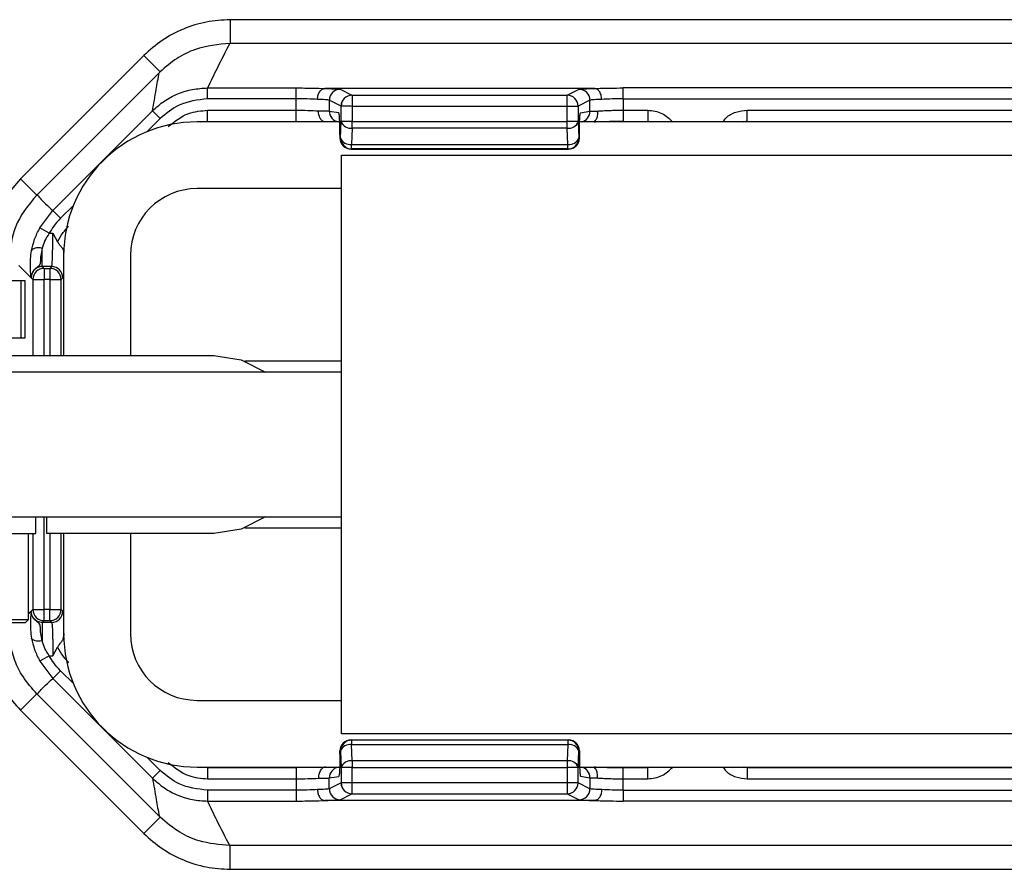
# Model space of a CAD drawing. Header units: millimetres. Extents: x -724 to 2929, y 427 to 799.
# Tile 25 of 51: x 364 to 408, y 427 to 466. Entities that reach past the tile are written whole.
import ezdxf

# ---------------------------------------------------------------- set-up
doc = ezdxf.new("R2010")
doc.units = ezdxf.units.MM

# ---------------------------------------------------------------- blocks, each defined once
blk = doc.blocks.new('Drawing View3')
at = {"color": 7, "linetype": 'Continuous', "lineweight": 25}
for p, q in [((515.001, 33.604), (412.988, 33.604)), ((412.988, 33.604), (412.988, 32.54)), ((515.001, 32.54), (412.988, 32.54)), ((409.1, 31.993), (403.559, 26.452)), ((409.1, 31.993), (409.83, 31.263)), ((404.297, 25.732), (409.788, 31.222)), ((409.83, 31.263), (409.788, 31.222)), ((411.968, 30.536), (415.942, 30.536)), ((411.968, 30.047), (411.968, 30.536)), ((415.942, 30.047), (415.942, 30.536)), ((429.364, 30.512), (417.235, 30.512)), ((417.93, 30.475), (418.459, 30.21)), ((418.459, 30.21), (428.14, 30.21)), ((428.14, 30.21), (428.67, 30.475)), ((430.657, 30.047), (430.657, 30.536)), ((497.332, 30.536), (430.657, 30.536)), ((415.942, 30.047), (411.968, 30.047)), ((415.942, 29.536), (415.942, 30.047)), ((417.97, 29.72), (417.44, 29.985)), ((417.44, 29.985), (417.44, 29.497)), ((417.97, 29.024), (417.97, 29.72)), ((428.14, 29.71), (418.469, 29.71)), ((418.469, 29.71), (418.469, 29.024)), ((428.14, 29.024), (428.14, 29.71)), ((428.629, 29.71), (428.14, 29.71)), ((428.629, 29.71), (428.629, 29.024)), ((429.159, 29.985), (428.63, 29.72)), ((429.159, 29.487), (429.159, 29.985)), ((430.657, 30.047), (430.657, 29.536)), ((430.657, 30.047), (497.332, 30.047)), ((405.007, 25.025), (409.492, 29.511)), ((409.838, 29.164), (409.492, 29.511)), ((411.967, 29.536), (415.942, 29.536)), ((411.967, 29.036), (411.967, 29.536)), ((415.942, 29.036), (415.942, 29.536)), ((417.44, 29.497), (417.866, 29.427)), ((428.734, 29.417), (429.159, 29.487)), ((430.657, 29.536), (431.754, 29.536)), ((430.657, 29.536), (430.657, 29.036)), ((431.754, 29.536), (431.754, 29.036)), ((436.235, 29.536), (448.995, 29.536)), ((436.235, 29.036), (436.235, 29.536)), ((409.838, 29.164), (409.247, 28.573)), ((417.983, 29.01), (411.495, 29.01)), ((411.632, 29.01), (411.967, 29.043)), ((411.967, 29.036), (415.942, 29.036)), ((417.942, 28.297), (417.97, 29.024)), ((418.469, 29.024), (417.97, 29.024)), ((418.469, 29.024), (428.14, 29.024)), ((418.469, 28.727), (418.469, 29.024)), ((428.629, 29.024), (428.14, 29.024)), ((428.629, 29.018), (428.657, 28.291)), ((448.995, 29.01), (428.694, 29.01)), ((430.657, 29.036), (431.754, 29.036)), ((431.754, 29.043), (431.92, 29.01)), ((436.07, 29.01), (436.235, 29.043)), ((436.235, 29.037), (436.097, 29.01)), ((436.235, 29.036), (448.995, 29.036)), ((417.917, 28.427), (417.918, 28.427)), ((417.917, 28.427), (417.917, 28.285)), ((417.918, 28.427), (417.918, 28.285)), ((418.469, 28.727), (418.441, 27.999)), ((428.14, 28.727), (418.469, 28.727)), ((428.168, 27.999), (428.14, 28.727)), ((428.683, 28.285), (428.683, 28.427)), ((428.683, 28.285), (428.683, 28.427)), ((428.683, 28.427), (428.683, 28.427)), ((417.917, 28.285), (417.918, 28.285)), ((417.918, 28.285), (417.942, 28.297)), ((418.441, 27.999), (428.168, 27.999)), ((418.441, 27.797), (418.441, 27.999)), ((428.658, 28.287), (428.682, 28.275)), ((428.683, 28.285), (428.683, 28.285)), ((417.995, 27.51), (448.995, 27.51)), ((417.995, 1.51), (417.995, 27.51)), ((418.441, 27.797), (418.417, 27.785)), ((418.417, 27.785), (428.193, 27.785)), ((418.417, 27.785), (418.417, 27.785)), ((418.417, 27.785), (428.193, 27.785)), ((428.169, 27.797), (418.441, 27.797)), ((428.193, 27.785), (428.169, 27.797)), ((403.559, 26.452), (404.289, 25.723)), ((417.995, 26.01), (411.495, 26.01)), ((405.932, 25.258), (405.353, 24.679)), ((404.419, 24.244), (405.007, 25.025)), ((405.353, 24.679), (405.007, 25.025)), ((404.847, 24.007), (404.419, 24.244)), ((404.847, 24.007), (405.008, 24.007)), ((405.008, 24.007), (405.222, 23.62)), ((404.532, 22.508), (404.532, 23.341)), ((405.504, 23.002), (405.502, 23.104)), ((405.495, 23.01), (405.495, 18.51)), ((408.495, 23.01), (408.495, 18.51)), ((403.483, 22.557), (403.994, 22.046)), ((404.532, 22.508), (404.612, 22.428)), ((404.957, 22.508), (404.532, 22.508)), ((404.612, 22.428), (404.877, 22.428)), ((404.612, 22.428), (404.612, 21.928)), ((404.877, 22.428), (404.957, 22.508)), ((404.877, 22.428), (404.877, 21.928)), ((403.579, 21.87), (402.681, 21.87)), ((403.579, 19.31), (403.579, 21.87)), ((403.77, 21.87), (403.579, 21.87)), ((403.77, 19.31), (403.77, 21.87)), ((404.033, 22.008), (403.994, 22.046)), ((404.112, 21.928), (404.033, 22.008)), ((404.112, 21.928), (404.612, 21.928)), ((404.112, 21.928), (404.112, 18.51)), ((404.877, 21.928), (404.612, 21.928)), ((404.612, 18.51), (404.612, 21.928)), ((404.877, 21.928), (405.377, 21.928)), ((404.877, 21.928), (404.877, 18.51)), ((405.457, 22.008), (405.377, 21.928)), ((405.377, 18.51), (405.377, 21.928)), ((401.782, 19.31), (403.579, 19.31)), ((403.579, 19.31), (403.77, 19.31)), ((400.245, 18.51), (412.245, 18.51)), ((417.995, 18.26), (413.637, 18.26)), ((417.995, 17.76), (382.495, 17.76)), ((382.495, 11.26), (417.995, 11.26)), ((404.245, 10.51), (404.245, 11.26)), ((404.612, 7.091), (404.612, 11.26)), ((404.745, 10.51), (404.745, 11.26)), ((413.637, 10.76), (417.995, 10.76)), ((400.245, 10.51), (404.245, 10.51)), ((403.911, 6.643), (403.911, 10.51)), ((404.112, 10.51), (404.112, 7.091)), ((412.245, 10.51), (404.745, 10.51)), ((404.877, 10.51), (404.877, 7.091)), ((405.377, 7.091), (405.377, 10.51)), ((405.495, 10.51), (405.495, 6.01)), ((408.495, 10.51), (408.495, 6.01)), ((404.112, 7.091), (404.033, 7.011)), ((404.112, 7.091), (404.612, 7.091)), ((404.612, 6.592), (404.612, 7.091)), ((404.877, 7.091), (404.612, 7.091)), ((404.877, 7.091), (405.377, 7.091)), ((404.877, 6.592), (404.877, 7.091)), ((405.457, 7.011), (405.377, 7.091)), ((399.521, 6.643), (403.911, 6.643)), ((403.778, 6.51), (403.911, 6.643)), ((403.911, 6.89), (403.994, 6.973)), ((404.033, 7.011), (403.994, 6.973)), ((399.548, 6.51), (403.778, 6.51)), ((404.532, 6.512), (404.612, 6.592)), ((404.957, 6.512), (404.532, 6.512)), ((404.532, 6.512), (404.532, 5.678)), ((404.612, 6.592), (404.877, 6.592)), ((404.877, 6.592), (404.957, 6.512)), ((405.503, 6.009), (405.502, 5.916)), ((405.008, 5.012), (405.222, 5.399)), ((404.847, 5.012), (404.419, 4.775)), ((404.847, 5.012), (405.008, 5.012)), ((404.419, 4.775), (405.007, 3.994)), ((405.353, 4.34), (405.007, 3.994)), ((405.007, 3.994), (409.492, -0.491)), ((405.932, 3.762), (405.353, 4.34)), ((403.559, 2.567), (404.289, 3.296)), ((404.297, 3.288), (409.788, -2.203)), ((411.495, 3.01), (417.995, 3.01)), ((409.1, -2.974), (403.559, 2.567)), ((448.995, 1.51), (417.995, 1.51)), ((418.441, 1.222), (418.417, 1.234)), ((418.417, 1.234), (428.193, 1.234)), ((418.417, 1.234), (418.417, 1.234)), ((418.417, 1.234), (428.193, 1.234)), ((418.441, 1.222), (418.441, 1.02)), ((428.169, 1.222), (418.441, 1.222)), ((418.469, 0.293), (418.441, 1.02)), ((418.441, 1.02), (428.168, 1.02)), ((428.168, 1.02), (428.14, 0.293)), ((428.193, 1.234), (428.169, 1.222)), ((409.838, -0.145), (409.247, 0.447)), ((417.917, 0.734), (417.918, 0.734)), ((417.917, 0.592), (417.917, 0.734)), ((417.917, 0.592), (417.918, 0.592)), ((417.918, 0.592), (417.918, 0.734)), ((417.918, 0.734), (417.942, 0.722)), ((417.942, 0.722), (417.97, -0.005)), ((428.629, 0.001), (428.657, 0.728)), ((428.658, 0.732), (428.682, 0.744)), ((428.683, 0.592), (428.683, 0.734)), ((428.683, 0.734), (428.683, 0.592)), ((428.683, 0.734), (428.683, 0.734)), ((428.683, 0.592), (428.683, 0.592)), ((411.495, 0.01), (417.906, 0.01)), ((411.967, -0.024), (411.632, 0.01)), ((418.469, 0.293), (418.469, -0.005)), ((428.14, 0.293), (418.469, 0.293)), ((428.617, 0.01), (448.995, 0.01)), ((431.92, 0.01), (431.754, -0.024)), ((436.235, -0.024), (436.07, 0.01)), ((436.235, -0.018), (436.097, 0.01)), ((409.838, -0.145), (409.492, -0.491)), ((415.942, -0.017), (411.967, -0.017)), ((411.967, -0.017), (411.967, -0.517)), ((415.942, -0.017), (415.942, -0.517)), ((417.44, -0.478), (417.866, -0.407)), ((417.97, -0.005), (417.97, -0.701)), ((418.469, -0.005), (417.97, -0.005)), ((418.469, -0.691), (418.469, -0.005)), ((418.469, -0.005), (428.14, -0.005)), ((428.14, -0.005), (428.14, -0.691)), ((428.629, -0.005), (428.14, -0.005)), ((428.629, -0.691), (428.629, -0.005)), ((428.734, -0.397), (429.159, -0.468)), ((431.754, -0.017), (430.657, -0.017)), ((430.657, -0.517), (430.657, -0.017)), ((431.754, -0.517), (431.754, -0.017)), ((448.995, -0.017), (436.235, -0.017)), ((436.235, -0.017), (436.235, -0.517)), ((411.967, -0.517), (415.942, -0.517)), ((415.942, -0.517), (415.942, -1.027)), ((417.44, -0.966), (417.44, -0.478)), ((417.97, -0.701), (417.44, -0.966)), ((428.14, -0.691), (418.469, -0.691)), ((428.629, -0.691), (428.14, -0.691)), ((429.159, -0.966), (428.63, -0.701)), ((429.159, -0.468), (429.159, -0.966)), ((430.657, -1.027), (430.657, -0.517)), ((430.657, -0.517), (431.754, -0.517)), ((436.235, -0.517), (448.995, -0.517)), ((415.942, -1.027), (411.968, -1.027)), ((411.968, -1.027), (411.968, -1.517)), ((415.942, -1.027), (415.942, -1.517)), ((417.93, -1.456), (418.459, -1.191)), ((418.459, -1.191), (428.14, -1.191)), ((428.14, -1.191), (428.67, -1.456)), ((430.657, -1.027), (430.657, -1.517)), ((430.657, -1.027), (497.332, -1.027)), ((411.968, -1.517), (415.942, -1.517)), ((429.364, -1.492), (417.235, -1.492)), ((497.332, -1.517), (430.657, -1.517)), ((409.83, -2.244), (409.788, -2.203)), ((409.1, -2.974), (409.83, -2.244)), ((515.001, -3.521), (412.988, -3.521)), ((412.988, -4.585), (412.988, -3.521)), ((412.988, -4.585), (515.001, -4.585))]:
    blk.add_line(p, q, dxfattribs=at)
at = {"color": 7, "linetype": 'Continuous', "lineweight": 25, "flags": 128}
for points in [[(404.532, 23.341), (404.444, 23.35), (404.36, 23.351), (404.28, 23.345), (404.21, 23.332), (404.15, 23.312), (404.102, 23.285), (404.069, 23.253), (404.052, 23.217)], [(412.245, 18.51), (413.481, 18.314), (414.577, 17.76)], [(414.577, 11.26), (413.481, 10.705), (412.245, 10.51)], [(404.532, 5.678), (404.444, 5.669), (404.36, 5.668), (404.28, 5.674), (404.21, 5.687), (404.15, 5.708), (404.102, 5.734), (404.069, 5.766), (404.052, 5.803)]]:
    blk.add_lwpolyline(points, dxfattribs=at)
at = {"color": 7, "linetype": 'Continuous', "lineweight": 25}
for centre, radius, start, end in [((417.931, 29.984), 0.49, 90.1214, 179.9376), ((418.461, 29.719), 0.491, 90.1836, 179.8164), ((418.46, 29.72), 0.49, 90.1214, 179.9376), ((428.139, 29.72), 0.49, 0.0624, 89.8786), ((428.669, 29.984), 0.49, 0.0624, 89.8786), ((417.94, 29.497), 0.499, 179.9364, 257.306), ((428.67, 29.487), 0.49, 282.8352, 0.0542), ((411.495, 23.01), 6, 90, 180), ((418.406, 29.188), 0.466, 200.5939, 277.8025), ((428.202, 29.179), 0.457, 262.1975, 339.4061), ((418.417, 28.285), 0.5, 180, 270), ((418.418, 28.285), 0.5, 180.0624, 269.8786), ((418.378, 28.461), 0.466, 200.5939, 277.8025), ((418.442, 28.297), 0.5, 180.0624, 269.8786), ((428.23, 28.451), 0.457, 262.1975, 339.4061), ((428.168, 28.287), 0.49, 270.1214, 359.9376), ((428.192, 28.275), 0.49, 270.1214, 359.9376), ((411.495, 23.01), 3, 90, 180), ((404.613, 21.927), 0.5, 90.046, 179.954), ((404.876, 21.927), 0.5, 0.046, 89.954), ((404.956, 22.007), 0.5, 0.046, 89.954), ((404.613, 7.092), 0.5, 180.046, 269.954), ((404.876, 7.092), 0.5, 270.046, 359.954), ((404.956, 7.012), 0.5, 270.046, 359.954), ((411.495, 6.01), 6, 180, 270), ((411.495, 6.01), 3, 180, 270), ((418.417, 0.734), 0.5, 90, 180), ((418.418, 0.734), 0.5, 90.1214, 179.9376), ((418.442, 0.722), 0.5, 90.1214, 179.9376), ((418.378, 0.559), 0.466, 82.1975, 159.4061), ((428.23, 0.568), 0.457, 20.5939, 97.8025), ((428.168, 0.732), 0.49, 0.0624, 89.8786), ((428.192, 0.744), 0.49, 0.0624, 89.8786), ((417.94, -0.478), 0.499, 102.694, 180.0636), ((418.406, -0.169), 0.466, 82.1975, 159.4061), ((428.202, -0.16), 0.457, 20.5939, 97.8025), ((428.67, -0.468), 0.49, 359.9458, 77.1648), ((418.461, -0.7), 0.491, 180.1836, 269.8164), ((418.46, -0.701), 0.49, 180.0624, 269.8786), ((428.139, -0.701), 0.49, 270.1214, 359.9376), ((417.931, -0.965), 0.49, 180.0624, 269.8786), ((428.669, -0.965), 0.49, 270.1214, 359.9376)]:
    blk.add_arc(centre, radius, start, end, dxfattribs=at)
for points, knots in [([(412.988, 33.604), (412.626, 33.584), (411.905, 33.543), (410.869, 33.212), (409.906, 32.713), (409.368, 32.233), (409.1, 31.993)], [0, 0, 0, 0, 0.251399, 0.500422, 0.750603, 1, 1, 1, 1]), ([(412.968, 32.54), (412.441, 32.486), (411.608, 32.401), (410.556, 31.883), (410.077, 31.474), (409.83, 31.263)], [0, 0, 0, 0, 0.455145, 0.719094, 1, 1, 1, 1]), ([(412.968, 32.54), (412.773, 32.166), (412.425, 31.498), (412.107, 30.83), (411.968, 30.536)], [0, 0, 0, 0, 0.560004, 1, 1, 1, 1]), ([(412.968, 32.54), (412.972, 32.54), (412.979, 32.54), (412.985, 32.54), (412.988, 32.54)], [0, 0, 0, 0, 0.559994, 1, 1, 1, 1]), ([(409.492, 29.511), (409.545, 29.828), (409.641, 30.395), (409.743, 30.969), (409.788, 31.222)], [0, 0, 0, 0, 0.5600014, 1, 1, 1, 1]), ([(409.492, 29.511), (409.664, 29.664), (410.007, 29.969), (410.621, 30.288), (411.28, 30.496), (411.738, 30.523), (411.968, 30.536)], [0, 0, 0, 0, 0.250771, 0.499923, 0.749565, 1, 1, 1, 1]), ([(415.942, 30.536), (416.205, 30.535), (416.675, 30.532), (417.057, 30.518), (417.225, 30.511)], [0, 0, 0, 0, 0.559922, 1, 1, 1, 1]), ([(416.911, 30.022), (416.913, 30.057), (416.918, 30.127), (416.942, 30.227), (416.978, 30.317), (417.037, 30.412), (417.121, 30.491), (417.192, 30.505), (417.225, 30.511)], [0, 0, 0, 0, 0.139541, 0.281229, 0.42135, 0.556376, 0.799485, 1, 1, 1, 1]), ([(417.225, 30.511), (417.225, 30.511), (417.227, 30.512), (417.231, 30.512), (417.234, 30.512), (417.235, 30.512)], [0, 0, 0, 0, 0.279345, 0.559313, 1, 1, 1, 1]), ([(417.235, 30.512), (417.444, 30.506), (417.816, 30.495), (417.895, 30.481), (417.93, 30.475)], [0, 0, 0, 0, 0.559975, 1, 1, 1, 1]), ([(418.459, 30.21), (418.459, 30.203), (418.46, 30.187), (418.462, 30.112), (418.463, 30.021), (418.465, 29.931), (418.467, 29.826), (418.468, 29.75), (418.469, 29.71)], [0, 0, 0, 0, 0.19781, 0.429961, 0.559488, 0.697674, 0.844514, 1, 1, 1, 1]), ([(418.459, 30.21), (418.459, 30.21), (418.459, 30.21), (418.459, 30.21), (418.459, 30.21)], [0, 0, 0, 0, 0.56, 1, 1, 1, 1]), ([(428.67, 30.475), (428.723, 30.483), (428.817, 30.497), (429.197, 30.507), (429.364, 30.512)], [0, 0, 0, 0, 0.560027, 1, 1, 1, 1]), ([(429.364, 30.512), (429.366, 30.512), (429.37, 30.512), (429.373, 30.512), (429.374, 30.511), (429.375, 30.511)], [0, 0, 0, 0, 0.559257, 0.77874, 1, 1, 1, 1]), ([(429.375, 30.511), (429.593, 30.519), (429.983, 30.533), (430.451, 30.535), (430.657, 30.536)], [0, 0, 0, 0, 0.560071, 1, 1, 1, 1]), ([(429.688, 30.022), (429.686, 30.057), (429.682, 30.127), (429.658, 30.228), (429.622, 30.318), (429.563, 30.413), (429.479, 30.491), (429.407, 30.505), (429.375, 30.511)], [0, 0, 0, 0, 0.139837, 0.281809, 0.422153, 0.557296, 0.800225, 1, 1, 1, 1]), ([(411.968, 30.047), (411.521, 29.995), (410.722, 29.902), (410.109, 29.39), (409.838, 29.164)], [0, 0, 0, 0, 0.558912, 1, 1, 1, 1]), ([(416.911, 30.022), (416.762, 30.029), (416.47, 30.043), (416.116, 30.046), (415.942, 30.047)], [0, 0, 0, 0, 0.510825, 1, 1, 1, 1]), ([(417.44, 29.985), (417.425, 29.989), (417.396, 29.997), (417.232, 30.01), (417.034, 30.017), (416.911, 30.022)], [0, 0, 0, 0, 0.302331, 0.570083, 1, 1, 1, 1]), ([(418.469, 29.71), (418.43, 29.711), (418.357, 29.713), (418.237, 29.715), (418.11, 29.718), (418, 29.72), (417.98, 29.72), (417.97, 29.72)], [0, 0, 0, 0, 0.155365, 0.290749, 0.500796, 0.757657, 1, 1, 1, 1]), ([(428.63, 29.72), (428.63, 29.72), (428.629, 29.72), (428.629, 29.717), (428.629, 29.714), (428.629, 29.711), (428.629, 29.71)], [0, 0, 0, 0, 0.270759, 0.562561, 0.789542, 1, 1, 1, 1]), ([(429.688, 30.022), (429.566, 30.017), (429.367, 30.01), (429.204, 29.997), (429.175, 29.989), (429.159, 29.985)], [0, 0, 0, 0, 0.4299166, 0.6976692, 1, 1, 1, 1]), ([(430.657, 30.047), (430.484, 30.046), (430.129, 30.043), (429.837, 30.029), (429.688, 30.022)], [0, 0, 0, 0, 0.489175, 1, 1, 1, 1]), ([(410.199, 28.803), (410.491, 29.035), (411.015, 29.45), (411.676, 29.51), (411.967, 29.536)], [0, 0, 0, 0, 0.558952, 1, 1, 1, 1]), ([(415.942, 29.536), (416.123, 29.535), (416.494, 29.533), (416.794, 29.517), (416.947, 29.509)], [0, 0, 0, 0, 0.48812, 1, 1, 1, 1]), ([(416.947, 29.509), (417.062, 29.508), (417.247, 29.506), (417.398, 29.501), (417.426, 29.499), (417.44, 29.497)], [0, 0, 0, 0, 0.43002, 0.69773, 1, 1, 1, 1]), ([(417.277, 29.01), (417.242, 29.014), (417.164, 29.024), (417.074, 29.102), (417.011, 29.199), (416.974, 29.293), (416.95, 29.399), (416.948, 29.473), (416.947, 29.509)], [0, 0, 0, 0, 0.198541, 0.441673, 0.577338, 0.718197, 0.860416, 1, 1, 1, 1]), ([(417.918, 28.427), (417.917, 28.568), (417.915, 28.861), (417.901, 29.195), (417.883, 29.391), (417.871, 29.415), (417.866, 29.427)], [0, 0, 0, 0, 0.270204, 0.562182, 0.789489, 1, 1, 1, 1]), ([(428.683, 28.427), (428.683, 28.566), (428.685, 28.857), (428.699, 29.188), (428.717, 29.382), (428.728, 29.405), (428.734, 29.417)], [0, 0, 0, 0, 0.270204, 0.562182, 0.789489, 1, 1, 1, 1]), ([(429.489, 29.497), (429.493, 29.462), (429.501, 29.389), (429.491, 29.286), (429.468, 29.194), (429.428, 29.099), (429.378, 29.034), (429.358, 29.025), (429.353, 29.023)], [0, 0, 0, 0, 0.155021, 0.313225, 0.470661, 0.623675, 0.905289, 1, 1, 1, 1]), ([(429.489, 29.497), (429.569, 29.503), (429.726, 29.515), (430.023, 29.527), (430.336, 29.535), (430.552, 29.536), (430.657, 29.536)], [0, 0, 0, 0, 0.263642, 0.518162, 0.7636, 1, 1, 1, 1]), ([(431.754, 29.536), (431.978, 29.511), (432.415, 29.461), (432.732, 29.157), (432.887, 29.01)], [0, 0, 0, 0, 0.512053, 1, 1, 1, 1]), ([(435.138, 29.01), (435.182, 29.073), (435.324, 29.278), (435.722, 29.479), (436.064, 29.517), (436.235, 29.536)], [0, 0, 0, 0, 0.182008, 0.590038, 1, 1, 1, 1]), ([(417.99, 29.019), (417.98, 29.009), (417.957, 28.986), (417.941, 28.875), (417.929, 28.687), (417.925, 28.518), (417.923, 28.427)], [0, 0, 0, 0, 0.1685579, 0.3998145, 0.6754078, 1, 1, 1, 1]), ([(428.629, 29.024), (428.629, 29.023), (428.629, 29.021), (428.629, 29.019), (428.629, 29.018)], [0, 0, 0, 0, 0.5599336, 1, 1, 1, 1]), ([(429.354, 29.015), (429.394, 29.018), (429.531, 29.025), (429.831, 29.034), (430.231, 29.041), (430.515, 29.042), (430.657, 29.043)], [0, 0, 0, 0, 0.121339, 0.414054, 0.706904, 1, 1, 1, 1]), ([(428.657, 28.291), (428.657, 28.29), (428.658, 28.289), (428.658, 28.287), (428.658, 28.287), (428.658, 28.287)], [0, 0, 0, 0, 0.277305, 0.56188, 1, 1, 1, 1]), ([(428.682, 28.275), (428.682, 28.275), (428.682, 28.275), (428.682, 28.276), (428.682, 28.278), (428.683, 28.281), (428.683, 28.284), (428.683, 28.285)], [0, 0, 0, 0, 0.176591, 0.367133, 0.563896, 0.790766, 1, 1, 1, 1]), ([(428.193, 27.785), (428.193, 27.785), (428.193, 27.785), (428.193, 27.785), (428.193, 27.785)], [0, 0, 0, 0, 0.56, 1, 1, 1, 1]), ([(403.559, 26.452), (403.321, 26.181), (402.846, 25.642), (402.423, 24.895), (402.292, 24.43), (402.259, 24.31)], [0, 0, 0, 0, 0.427975, 0.852073, 1, 1, 1, 1]), ([(404.289, 25.723), (403.907, 25.264), (403.238, 24.458), (403.116, 23.425), (403.064, 22.981)], [0, 0, 0, 0, 0.569809, 1, 1, 1, 1]), ([(404.297, 25.732), (404.296, 25.73), (404.293, 25.727), (404.29, 25.724), (404.289, 25.723)], [0, 0, 0, 0, 0.56, 1, 1, 1, 1]), ([(404.297, 25.732), (404.424, 25.594), (404.649, 25.347), (404.897, 25.124), (405.007, 25.025)], [0, 0, 0, 0, 0.560004, 1, 1, 1, 1]), ([(405.353, 24.679), (405.246, 24.563), (405.054, 24.356), (404.911, 24.114), (404.847, 24.007)], [0, 0, 0, 0, 0.559707, 1, 1, 1, 1]), ([(404.052, 23.217), (404.09, 23.39), (404.167, 23.737), (404.335, 24.075), (404.419, 24.244)], [0, 0, 0, 0, 0.498303, 1, 1, 1, 1]), ([(404.847, 24.007), (404.775, 23.898), (404.634, 23.683), (404.566, 23.454), (404.532, 23.341)], [0, 0, 0, 0, 0.507374, 1, 1, 1, 1]), ([(404.957, 22.508), (404.961, 22.519), (404.968, 22.54), (404.981, 22.683), (404.995, 22.961), (405.005, 23.433), (405.007, 23.819), (405.008, 24.007)], [0, 0, 0, 0, 0.153265, 0.287969, 0.500879, 0.756968, 1, 1, 1, 1]), ([(405.222, 23.62), (405.298, 23.762), (405.433, 24.015), (405.628, 24.226), (405.714, 24.318)], [0, 0, 0, 0, 0.559804, 1, 1, 1, 1]), ([(405.222, 23.62), (405.252, 23.574), (405.313, 23.48), (405.42, 23.358), (405.489, 23.239), (405.498, 23.146), (405.502, 23.104)], [0, 0, 0, 0, 0.249356, 0.499656, 0.772858, 1, 1, 1, 1]), ([(403.999, 22.544), (403.998, 22.646), (403.997, 22.852), (404.033, 23.094), (404.052, 23.217)], [0, 0, 0, 0, 0.493609, 1, 1, 1, 1]), ([(404.532, 23.341), (404.506, 23.224), (404.453, 22.992), (404.455, 22.722), (404.429, 22.589), (404.357, 22.515), (404.276, 22.459), (404.159, 22.362), (404.055, 22.202), (404.041, 22.078), (404.033, 22.008)], [0, 0, 0, 0, 0.199132, 0.396786, 0.598319, 0.653095, 0.717496, 0.81564, 0.895739, 1, 1, 1, 1]), ([(404.033, 22.008), (404.025, 22.046), (404.013, 22.115), (404.003, 22.413), (403.999, 22.544)], [0, 0, 0, 0, 0.559781, 1, 1, 1, 1]), ([(404.532, 22.508), (404.498, 22.506), (404.431, 22.502), (404.306, 22.461), (404.169, 22.371), (404.079, 22.234), (404.038, 22.109), (404.034, 22.042), (404.033, 22.008)], [0, 0, 0, 0, 0.1307052, 0.2577402, 0.4999998, 0.742232, 0.869274, 1, 1, 1, 1]), ([(404.033, 7.011), (404.025, 6.973), (404.013, 6.904), (404.003, 6.606), (403.999, 6.475)], [0, 0, 0, 0, 0.5597809, 1, 1, 1, 1]), ([(404.532, 6.512), (404.498, 6.514), (404.431, 6.517), (404.306, 6.558), (404.169, 6.649), (404.079, 6.785), (404.038, 6.91), (404.034, 6.977), (404.033, 7.011)], [0, 0, 0, 0, 0.130726, 0.257768, 0.5, 0.74226, 0.869295, 1, 1, 1, 1]), ([(404.532, 5.678), (404.506, 5.795), (404.453, 6.027), (404.455, 6.297), (404.429, 6.43), (404.357, 6.504), (404.276, 6.56), (404.159, 6.657), (404.055, 6.817), (404.041, 6.941), (404.033, 7.011)], [0, 0, 0, 0, 0.199132, 0.396786, 0.598319, 0.653095, 0.717496, 0.81564, 0.895739, 1, 1, 1, 1]), ([(401.949, 6.454), (401.969, 6.095), (402.01, 5.375), (402.338, 4.341), (402.837, 3.375), (403.318, 2.837), (403.559, 2.567)], [0, 0, 0, 0, 0.249526, 0.499751, 0.748738, 1, 1, 1, 1]), ([(404.289, 3.296), (404.069, 3.548), (403.674, 4.002), (403.136, 5.053), (403.044, 5.888), (402.981, 6.454)], [0, 0, 0, 0, 0.2860724, 0.5160768, 1, 1, 1, 1]), ([(403.999, 6.475), (403.998, 6.373), (403.997, 6.167), (404.033, 5.925), (404.052, 5.803)], [0, 0, 0, 0, 0.493609, 1, 1, 1, 1]), ([(404.957, 6.512), (404.961, 6.5), (404.968, 6.48), (404.981, 6.336), (404.995, 6.059), (405.005, 5.586), (405.007, 5.2), (405.008, 5.012)], [0, 0, 0, 0, 0.153275, 0.287982, 0.500879, 0.756977, 1, 1, 1, 1]), ([(404.052, 5.803), (404.09, 5.629), (404.167, 5.282), (404.335, 4.944), (404.419, 4.775)], [0, 0, 0, 0, 0.498303, 1, 1, 1, 1]), ([(405.222, 5.399), (405.249, 5.441), (405.309, 5.536), (405.415, 5.653), (405.48, 5.767), (405.499, 5.852), (405.502, 5.899), (405.502, 5.911), (405.502, 5.914), (405.502, 5.915), (405.502, 5.915), (405.502, 5.915), (405.502, 5.915)], [0, 0, 0, 0, 0.2254536, 0.4991843, 0.7488936, 0.936665, 0.9832277, 0.9952343, 0.9984824, 0.99944, 0.999764, 1, 1, 1, 1]), ([(404.847, 5.012), (404.775, 5.121), (404.634, 5.336), (404.566, 5.565), (404.532, 5.678)], [0, 0, 0, 0, 0.507374, 1, 1, 1, 1]), ([(405.222, 5.399), (405.298, 5.257), (405.433, 5.004), (405.628, 4.793), (405.714, 4.701)], [0, 0, 0, 0, 0.559804, 1, 1, 1, 1]), ([(405.353, 4.34), (405.246, 4.456), (405.054, 4.663), (404.911, 4.905), (404.847, 5.012)], [0, 0, 0, 0, 0.559707, 1, 1, 1, 1]), ([(404.297, 3.288), (404.424, 3.426), (404.649, 3.672), (404.897, 3.896), (405.007, 3.994)], [0, 0, 0, 0, 0.560004, 1, 1, 1, 1]), ([(404.297, 3.288), (404.296, 3.289), (404.293, 3.292), (404.29, 3.295), (404.289, 3.296)], [0, 0, 0, 0, 0.56, 1, 1, 1, 1]), ([(428.193, 1.234), (428.193, 1.234), (428.193, 1.234), (428.193, 1.234), (428.193, 1.234)], [0, 0, 0, 0, 0.56, 1, 1, 1, 1]), ([(417.918, 0.592), (417.917, 0.452), (417.915, 0.158), (417.901, -0.176), (417.883, -0.372), (417.871, -0.396), (417.866, -0.407)], [0, 0, 0, 0, 0.2702044, 0.5621819, 0.789489, 1, 1, 1, 1]), ([(428.612, 0.003), (428.621, 0.013), (428.644, 0.037), (428.66, 0.148), (428.671, 0.334), (428.675, 0.502), (428.677, 0.592)], [0, 0, 0, 0, 0.171351, 0.4019119, 0.6766016, 1, 1, 1, 1]), ([(428.657, 0.728), (428.657, 0.729), (428.658, 0.73), (428.658, 0.732), (428.658, 0.732), (428.658, 0.732)], [0, 0, 0, 0, 0.277305, 0.56188, 1, 1, 1, 1]), ([(428.682, 0.744), (428.682, 0.744), (428.682, 0.744), (428.682, 0.743), (428.682, 0.741), (428.683, 0.738), (428.683, 0.736), (428.683, 0.734)], [0, 0, 0, 0, 0.176591, 0.367133, 0.563896, 0.790766, 1, 1, 1, 1]), ([(428.683, 0.592), (428.683, 0.453), (428.685, 0.163), (428.699, -0.168), (428.717, -0.362), (428.728, -0.386), (428.734, -0.397)], [0, 0, 0, 0, 0.270204, 0.562182, 0.789489, 1, 1, 1, 1]), ([(410.199, 0.216), (410.491, -0.016), (411.015, -0.431), (411.676, -0.491), (411.967, -0.517)], [0, 0, 0, 0, 0.558952, 1, 1, 1, 1]), ([(417.277, 0.01), (417.242, 0.005), (417.164, -0.005), (417.074, -0.083), (417.012, -0.181), (416.974, -0.275), (416.951, -0.38), (416.948, -0.454), (416.947, -0.49)], [0, 0, 0, 0, 0.19989, 0.443392, 0.578861, 0.719315, 0.860996, 1, 1, 1, 1]), ([(428.629, -0.005), (428.629, -0.004), (428.629, -0.002), (428.629, 0), (428.629, 0.001)], [0, 0, 0, 0, 0.559934, 1, 1, 1, 1]), ([(430.657, -0.024), (430.515, -0.023), (430.231, -0.022), (429.831, -0.015), (429.531, -0.006), (429.394, 0.002), (429.353, 0.004)], [0, 0, 0, 0, 0.293013, 0.58578, 0.878412, 1, 1, 1, 1]), ([(431.754, -0.517), (431.978, -0.492), (432.415, -0.441), (432.732, -0.138), (432.887, 0.01)], [0, 0, 0, 0, 0.512053, 1, 1, 1, 1]), ([(435.138, 0.01), (435.182, -0.054), (435.324, -0.259), (435.722, -0.46), (436.064, -0.498), (436.235, -0.517)], [0, 0, 0, 0, 0.182008, 0.590038, 1, 1, 1, 1]), ([(411.968, -1.027), (411.521, -0.976), (410.722, -0.883), (410.109, -0.371), (409.838, -0.145)], [0, 0, 0, 0, 0.558912, 1, 1, 1, 1]), ([(429.489, -0.478), (429.493, -0.442), (429.501, -0.37), (429.49, -0.267), (429.467, -0.174), (429.427, -0.079), (429.377, -0.015), (429.357, -0.006), (429.352, -0.004)], [0, 0, 0, 0, 0.1551506, 0.3135178, 0.4711535, 0.6243798, 0.9062283, 1, 1, 1, 1]), ([(409.492, -0.491), (409.664, -0.645), (410.007, -0.95), (410.621, -1.269), (411.28, -1.477), (411.738, -1.504), (411.968, -1.517)], [0, 0, 0, 0, 0.250771, 0.499923, 0.749565, 1, 1, 1, 1]), ([(409.492, -0.491), (409.545, -0.809), (409.641, -1.376), (409.743, -1.95), (409.788, -2.203)], [0, 0, 0, 0, 0.5600014, 1, 1, 1, 1]), ([(415.942, -0.517), (416.123, -0.516), (416.494, -0.514), (416.794, -0.498), (416.947, -0.49)], [0, 0, 0, 0, 0.48812, 1, 1, 1, 1]), ([(416.947, -0.49), (417.062, -0.489), (417.247, -0.486), (417.398, -0.482), (417.426, -0.48), (417.44, -0.478)], [0, 0, 0, 0, 0.43002, 0.69773, 1, 1, 1, 1]), ([(418.469, -0.691), (418.43, -0.692), (418.357, -0.693), (418.237, -0.696), (418.11, -0.698), (418, -0.701), (417.98, -0.701), (417.97, -0.701)], [0, 0, 0, 0, 0.15539, 0.290783, 0.500796, 0.757678, 1, 1, 1, 1]), ([(418.459, -1.19), (418.459, -1.183), (418.46, -1.168), (418.462, -1.092), (418.463, -1.001), (418.465, -0.912), (418.467, -0.807), (418.468, -0.731), (418.469, -0.691)], [0, 0, 0, 0, 0.19781, 0.429961, 0.559488, 0.697674, 0.844514, 1, 1, 1, 1]), ([(428.63, -0.701), (428.63, -0.701), (428.629, -0.701), (428.629, -0.698), (428.629, -0.695), (428.629, -0.692), (428.629, -0.691)], [0, 0, 0, 0, 0.270759, 0.562561, 0.789542, 1, 1, 1, 1]), ([(429.489, -0.478), (429.569, -0.484), (429.726, -0.496), (430.023, -0.508), (430.336, -0.516), (430.552, -0.517), (430.657, -0.517)], [0, 0, 0, 0, 0.263642, 0.518162, 0.7636, 1, 1, 1, 1]), ([(416.911, -1.003), (416.762, -1.01), (416.47, -1.024), (416.116, -1.026), (415.942, -1.027)], [0, 0, 0, 0, 0.510825, 1, 1, 1, 1]), ([(417.44, -0.966), (417.425, -0.97), (417.396, -0.978), (417.232, -0.991), (417.034, -0.998), (416.911, -1.003)], [0, 0, 0, 0, 0.302331, 0.570083, 1, 1, 1, 1]), ([(416.911, -1.003), (416.913, -1.038), (416.917, -1.108), (416.942, -1.209), (416.978, -1.299), (417.037, -1.394), (417.121, -1.472), (417.192, -1.486), (417.225, -1.492)], [0, 0, 0, 0, 0.139837, 0.281809, 0.422153, 0.557296, 0.800225, 1, 1, 1, 1]), ([(418.459, -1.191), (418.459, -1.191), (418.459, -1.191), (418.459, -1.191), (418.459, -1.19)], [0, 0, 0, 0, 0.56, 1, 1, 1, 1]), ([(429.688, -1.003), (429.566, -0.998), (429.367, -0.991), (429.204, -0.978), (429.175, -0.97), (429.159, -0.966)], [0, 0, 0, 0, 0.429917, 0.697669, 1, 1, 1, 1]), ([(429.688, -1.003), (429.686, -1.038), (429.682, -1.108), (429.658, -1.208), (429.621, -1.298), (429.562, -1.393), (429.479, -1.471), (429.407, -1.486), (429.375, -1.492)], [0, 0, 0, 0, 0.139541, 0.281229, 0.42135, 0.556376, 0.799485, 1, 1, 1, 1]), ([(430.657, -1.027), (430.484, -1.026), (430.129, -1.024), (429.837, -1.01), (429.688, -1.003)], [0, 0, 0, 0, 0.489175, 1, 1, 1, 1]), ([(412.968, -3.521), (412.773, -3.147), (412.425, -2.479), (412.107, -1.811), (411.968, -1.517)], [0, 0, 0, 0, 0.560004, 1, 1, 1, 1]), ([(415.942, -1.517), (416.205, -1.515), (416.675, -1.513), (417.057, -1.499), (417.225, -1.492)], [0, 0, 0, 0, 0.559922, 1, 1, 1, 1]), ([(417.225, -1.492), (417.225, -1.492), (417.227, -1.492), (417.231, -1.492), (417.234, -1.492), (417.235, -1.492)], [0, 0, 0, 0, 0.279345, 0.559313, 1, 1, 1, 1]), ([(417.235, -1.492), (417.444, -1.487), (417.816, -1.476), (417.895, -1.462), (417.93, -1.456)], [0, 0, 0, 0, 0.559975, 1, 1, 1, 1]), ([(428.67, -1.456), (428.723, -1.464), (428.817, -1.478), (429.197, -1.488), (429.364, -1.492)], [0, 0, 0, 0, 0.560027, 1, 1, 1, 1]), ([(429.364, -1.492), (429.366, -1.492), (429.37, -1.492), (429.373, -1.492), (429.374, -1.492), (429.375, -1.492)], [0, 0, 0, 0, 0.5592574, 0.7787404, 1, 1, 1, 1]), ([(429.375, -1.492), (429.593, -1.5), (429.983, -1.514), (430.451, -1.516), (430.657, -1.517)], [0, 0, 0, 0, 0.560071, 1, 1, 1, 1]), ([(412.968, -3.521), (412.499, -3.478), (411.713, -3.408), (410.641, -2.928), (410.114, -2.484), (409.83, -2.244)], [0, 0, 0, 0, 0.404901, 0.678921, 1, 1, 1, 1]), ([(409.1, -2.974), (409.368, -3.214), (409.906, -3.694), (410.869, -4.193), (411.905, -4.524), (412.626, -4.564), (412.988, -4.585)], [0, 0, 0, 0, 0.249397, 0.499578, 0.748601, 1, 1, 1, 1]), ([(412.968, -3.521), (412.972, -3.521), (412.979, -3.521), (412.985, -3.521), (412.988, -3.521)], [0, 0, 0, 0, 0.559994, 1, 1, 1, 1])]:
    blk.add_open_spline(points, degree=3, knots=knots, dxfattribs=at)
for points in [[(428.14, 29.71), (428.14, 29.775), (428.14, 29.904), (428.14, 30.067), (428.14, 30.183), (428.14, 30.201), (428.14, 30.21)], [(429.159, 29.487), (429.18, 29.489), (429.222, 29.492), (429.4, 29.496), (429.489, 29.497)], [(428.14, 28.727), (428.14, 28.772), (428.14, 28.864), (428.14, 28.971), (428.14, 29.024)], [(428.169, 27.797), (428.169, 27.8), (428.168, 27.807), (428.168, 27.85), (428.168, 27.912), (428.168, 27.97), (428.168, 27.999)], [(428.169, 1.222), (428.169, 1.219), (428.168, 1.212), (428.168, 1.169), (428.168, 1.107), (428.168, 1.049), (428.168, 1.02)], [(428.14, 0.293), (428.14, 0.247), (428.14, 0.156), (428.14, 0.048), (428.14, -0.005)], [(428.14, -0.691), (428.14, -0.756), (428.14, -0.884), (428.14, -1.048), (428.14, -1.164), (428.14, -1.182), (428.14, -1.191)], [(429.159, -0.468), (429.18, -0.47), (429.222, -0.473), (429.4, -0.477), (429.489, -0.478)]]:
    blk.add_open_spline(points, degree=3, dxfattribs=at)

msp = doc.modelspace()

# ---------------------------------------------------------------- block references
at = {"color": 7, "linetype": 'Continuous', "lineweight": 25}
msp.add_blockref('Drawing View3', (-39.472, 431.904), dxfattribs=at)

doc.saveas('drawing.dxf')
